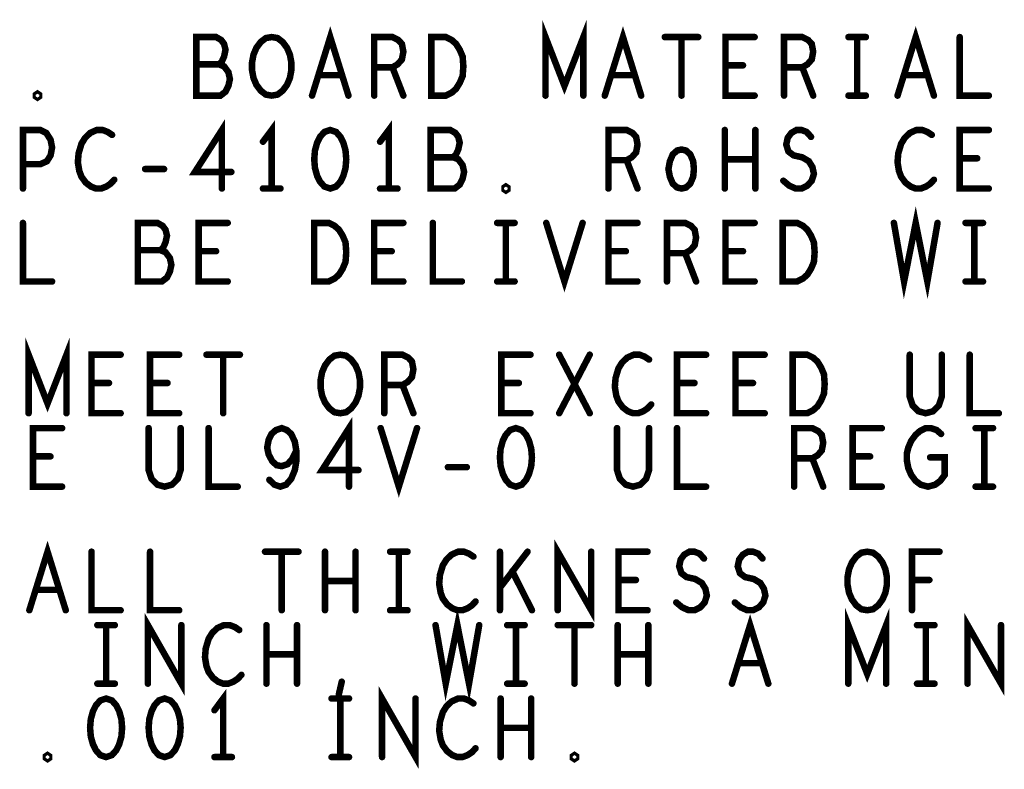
# Model space of a CAD drawing. Extents: x -1 to 10.1, y -2.5 to 8.
# Tile 35 of 38: x 7.4 to 8.4, y 3.1 to 3.9. Entities that reach past the tile are written whole.
import ezdxf

# ---------------------------------------------------------------- set-up
doc = ezdxf.new("R2010")
doc.units = 0
doc.layers.get('0').update_dxf_attribs({"color": 3, "linetype": 'CONTINUOUS'})

# ---------------------------------------------------------------- blocks, each defined once
blk = doc.blocks.new('PAD_R1')
at = {"const_width": 0.5}
blk.add_lwpolyline([(0.25, 0, 1), (-0.25, 0, 1)], format="xyb", close=True, dxfattribs=at)

msp = doc.modelspace()

# ---------------------------------------------------------------- linework, layer by layer
at = {"const_width": 0.007}
for points in [[(7.69078, 3.85791), (7.71036, 3.92091), (7.72994, 3.85791)], [(7.94199, 3.85791), (7.94199, 3.92091), (7.96236, 3.86841), (7.98273, 3.92091), (7.98273, 3.85791)], [(8.00578, 3.85791), (8.02536, 3.92091), (8.04494, 3.85791)], [(8.32078, 3.85791), (8.34036, 3.92091), (8.35994, 3.85791)], [(7.59063, 3.89151), (7.59376, 3.89466), (7.59611, 3.89991), (7.59768, 3.90726), (7.59611, 3.91356), (7.59298, 3.91776), (7.58749, 3.92091), (7.56634, 3.92091), (7.56634, 3.85791), (7.59219, 3.85791), (7.59768, 3.86211), (7.60081, 3.86841), (7.60238, 3.87576), (7.60081, 3.88311), (7.59611, 3.88941), (7.59063, 3.89151), (7.56634, 3.89151)], [(7.75769, 3.85791), (7.75769, 3.92091), (7.77728, 3.92091), (7.78354, 3.91776), (7.78746, 3.91356), (7.78903, 3.90516), (7.78746, 3.89676), (7.78276, 3.89151), (7.77728, 3.88836), (7.75769, 3.88836)], [(8.07034, 3.92091), (8.10638, 3.92091)], [(8.08836, 3.92091), (8.08836, 3.85791)], [(8.16703, 3.85791), (8.13569, 3.85791), (8.13569, 3.92091), (8.16703, 3.92091)], [(8.19869, 3.85791), (8.19869, 3.92091), (8.21828, 3.92091), (8.22454, 3.91776), (8.22846, 3.91356), (8.23003, 3.90516), (8.22846, 3.89676), (8.22376, 3.89151), (8.21828, 3.88836), (8.19869, 3.88836)], [(8.26796, 3.92091), (8.28676, 3.92091)], [(8.27736, 3.92091), (8.27736, 3.85791)], [(8.38769, 3.92091), (8.38769, 3.85791), (8.41903, 3.85791)], [(7.77728, 3.88836), (7.78903, 3.85791)], [(8.15449, 3.89046), (8.13569, 3.89046)], [(8.21828, 3.88836), (8.23003, 3.85791)], [(7.72289, 3.87996), (7.69783, 3.87996)], [(8.03789, 3.87996), (8.01283, 3.87996)], [(8.35289, 3.87996), (8.32783, 3.87996)], [(8.26796, 3.85791), (8.28676, 3.85791)], [(7.59376, 3.75791), (7.59376, 3.82091), (7.56478, 3.77576), (7.60394, 3.77576)], [(7.64736, 3.75791), (7.64736, 3.82091), (7.63796, 3.80831)], [(7.77336, 3.75791), (7.77336, 3.82091), (7.76396, 3.80831)], [(7.37969, 3.75791), (7.37969, 3.82091), (7.39849, 3.82091), (7.40476, 3.81776), (7.40946, 3.81041), (7.41103, 3.80201), (7.40946, 3.79361), (7.40554, 3.78731), (7.39849, 3.78416), (7.37969, 3.78416)], [(7.47559, 3.81566), (7.47089, 3.81881), (7.46541, 3.82091), (7.45914, 3.82091), (7.45209, 3.81776), (7.44661, 3.81251), (7.44269, 3.80621), (7.43956, 3.79571), (7.43878, 3.78626), (7.44034, 3.77681), (7.44269, 3.77051), (7.44739, 3.76421), (7.45288, 3.76001), (7.45836, 3.75791), (7.46384, 3.75791), (7.46933, 3.76001), (7.47403, 3.76316), (7.47794, 3.76736)], [(7.84263, 3.79151), (7.84576, 3.79466), (7.84811, 3.79991), (7.84968, 3.80726), (7.84811, 3.81356), (7.84498, 3.81776), (7.83949, 3.82091), (7.81834, 3.82091), (7.81834, 3.75791), (7.84419, 3.75791), (7.84968, 3.76211), (7.85281, 3.76841), (7.85438, 3.77576), (7.85281, 3.78311), (7.84811, 3.78941), (7.84263, 3.79151), (7.81834, 3.79151)], [(8.00969, 3.75791), (8.00969, 3.82091), (8.02928, 3.82091), (8.03554, 3.81776), (8.03946, 3.81356), (8.04103, 3.80516), (8.03946, 3.79676), (8.03476, 3.79151), (8.02928, 3.78836), (8.00969, 3.78836)], [(8.13491, 3.75791), (8.13491, 3.82091)], [(8.16781, 3.82091), (8.16781, 3.75791)], [(8.19791, 3.76631), (8.20418, 3.76106), (8.21123, 3.75791), (8.21749, 3.75791), (8.22376, 3.76106), (8.22846, 3.76631), (8.23081, 3.77366), (8.22924, 3.78101), (8.22533, 3.78731), (8.21828, 3.79151), (8.20888, 3.79361), (8.20339, 3.79781), (8.20104, 3.80516), (8.20261, 3.81251), (8.20653, 3.81776), (8.21201, 3.82091), (8.21749, 3.82091), (8.22298, 3.81881), (8.22768, 3.81356)], [(8.35759, 3.81566), (8.35289, 3.81881), (8.34741, 3.82091), (8.34114, 3.82091), (8.33409, 3.81776), (8.32861, 3.81251), (8.32469, 3.80621), (8.32156, 3.79571), (8.32078, 3.78626), (8.32234, 3.77681), (8.32469, 3.77051), (8.32939, 3.76421), (8.33488, 3.76001), (8.34036, 3.75791), (8.34584, 3.75791), (8.35133, 3.76001), (8.35603, 3.76316), (8.35994, 3.76736)], [(8.41903, 3.75791), (8.38769, 3.75791), (8.38769, 3.82091), (8.41903, 3.82091)], [(8.40649, 3.79046), (8.38769, 3.79046)], [(7.51118, 3.77891), (7.53154, 3.77891)], [(8.02928, 3.78836), (8.04103, 3.75791)], [(8.16781, 3.78941), (8.13491, 3.78941)], [(7.63796, 3.75791), (7.65676, 3.75791)], [(7.76396, 3.75791), (7.78276, 3.75791)], [(8.31686, 3.72091), (8.32783, 3.65791), (8.34036, 3.72091), (8.35289, 3.65791), (8.36386, 3.72091)], [(7.37969, 3.72091), (7.37969, 3.65791), (7.41103, 3.65791)], [(7.52763, 3.69151), (7.53076, 3.69466), (7.53311, 3.69991), (7.53468, 3.70726), (7.53311, 3.71356), (7.52998, 3.71776), (7.52449, 3.72091), (7.50334, 3.72091), (7.50334, 3.65791), (7.52919, 3.65791), (7.53468, 3.66211), (7.53781, 3.66841), (7.53938, 3.67576), (7.53781, 3.68311), (7.53311, 3.68941), (7.52763, 3.69151), (7.50334, 3.69151)], [(7.60003, 3.65791), (7.56869, 3.65791), (7.56869, 3.72091), (7.60003, 3.72091)], [(7.78903, 3.65791), (7.75769, 3.65791), (7.75769, 3.72091), (7.78903, 3.72091)], [(7.82069, 3.72091), (7.82069, 3.65791), (7.85203, 3.65791)], [(7.88996, 3.72091), (7.90876, 3.72091)], [(7.89936, 3.72091), (7.89936, 3.65791)], [(7.94278, 3.72091), (7.96236, 3.65791), (7.98194, 3.72091)], [(8.04103, 3.65791), (8.00969, 3.65791), (8.00969, 3.72091), (8.04103, 3.72091)], [(8.07269, 3.65791), (8.07269, 3.72091), (8.09228, 3.72091), (8.09854, 3.71776), (8.10246, 3.71356), (8.10403, 3.70516), (8.10246, 3.69676), (8.09776, 3.69151), (8.09228, 3.68836), (8.07269, 3.68836)], [(8.16703, 3.65791), (8.13569, 3.65791), (8.13569, 3.72091), (8.16703, 3.72091)], [(8.39396, 3.72091), (8.41276, 3.72091)], [(8.40336, 3.72091), (8.40336, 3.65791)], [(7.58749, 3.69046), (7.56869, 3.69046)], [(7.77649, 3.69046), (7.75769, 3.69046)], [(8.02849, 3.69046), (8.00969, 3.69046)], [(8.09228, 3.68836), (8.10403, 3.65791)], [(8.15449, 3.69046), (8.13569, 3.69046)], [(7.88996, 3.65791), (7.90876, 3.65791)], [(8.39396, 3.65791), (8.41276, 3.65791)], [(7.38579, 3.51611), (7.38579, 3.57911), (7.40616, 3.52661), (7.42653, 3.57911), (7.42653, 3.51611)], [(7.48483, 3.51611), (7.45349, 3.51611), (7.45349, 3.57911), (7.48483, 3.57911)], [(7.54783, 3.51611), (7.51649, 3.51611), (7.51649, 3.57911), (7.54783, 3.57911)], [(7.57714, 3.57911), (7.61318, 3.57911)], [(7.59516, 3.57911), (7.59516, 3.51611)], [(7.76849, 3.51611), (7.76849, 3.57911), (7.78808, 3.57911), (7.79434, 3.57596), (7.79826, 3.57176), (7.79983, 3.56336), (7.79826, 3.55496), (7.79356, 3.54971), (7.78808, 3.54656), (7.76849, 3.54656)], [(7.92583, 3.51611), (7.89449, 3.51611), (7.89449, 3.57911), (7.92583, 3.57911)], [(7.95671, 3.51611), (7.98961, 3.57911)], [(7.95671, 3.57911), (7.98961, 3.51611)], [(8.05339, 3.57386), (8.04869, 3.57701), (8.04321, 3.57911), (8.03694, 3.57911), (8.02989, 3.57596), (8.02441, 3.57071), (8.02049, 3.56441), (8.01736, 3.55391), (8.01658, 3.54446), (8.01814, 3.53501), (8.02049, 3.52871), (8.02519, 3.52241), (8.03068, 3.51821), (8.03616, 3.51611), (8.04164, 3.51611), (8.04713, 3.51821), (8.05183, 3.52136), (8.05574, 3.52556)], [(8.11483, 3.51611), (8.08349, 3.51611), (8.08349, 3.57911), (8.11483, 3.57911)], [(8.17783, 3.51611), (8.14649, 3.51611), (8.14649, 3.57911), (8.17783, 3.57911)], [(8.33393, 3.57911), (8.33393, 3.53396), (8.33706, 3.52451), (8.34333, 3.51821), (8.35116, 3.51611), (8.35899, 3.51821), (8.36526, 3.52451), (8.36839, 3.53396), (8.36839, 3.57911)], [(8.39849, 3.57911), (8.39849, 3.51611), (8.42983, 3.51611)], [(7.47229, 3.54866), (7.45349, 3.54866)], [(7.53529, 3.54866), (7.51649, 3.54866)], [(7.78808, 3.54656), (7.79983, 3.51611)], [(7.91329, 3.54866), (7.89449, 3.54866)], [(8.10229, 3.54866), (8.08349, 3.54866)], [(8.16529, 3.54866), (8.14649, 3.54866)], [(7.73056, 3.43711), (7.73056, 3.50011), (7.70158, 3.45496), (7.74074, 3.45496)], [(7.42183, 3.43711), (7.39049, 3.43711), (7.39049, 3.50011), (7.42183, 3.50011)], [(7.51493, 3.50011), (7.51493, 3.45496), (7.51806, 3.44551), (7.52433, 3.43921), (7.53216, 3.43711), (7.53999, 3.43921), (7.54626, 3.44551), (7.54939, 3.45496), (7.54939, 3.50011)], [(7.57949, 3.50011), (7.57949, 3.43711), (7.61083, 3.43711)], [(7.64484, 3.44446), (7.65033, 3.43921), (7.65659, 3.43711), (7.66286, 3.43921), (7.66834, 3.44551), (7.67226, 3.45496), (7.67383, 3.46441), (7.67383, 3.47596), (7.67226, 3.48541), (7.66834, 3.49381), (7.66364, 3.49801), (7.65816, 3.50011), (7.65189, 3.49801), (7.64719, 3.49381), (7.64406, 3.48751), (7.64249, 3.47911), (7.64406, 3.47176), (7.64798, 3.46441), (7.65268, 3.46021), (7.65816, 3.45916), (7.66443, 3.46126), (7.66913, 3.46651), (7.67383, 3.47596)], [(7.76458, 3.50011), (7.78416, 3.43711), (7.80374, 3.50011)], [(8.01893, 3.50011), (8.01893, 3.45496), (8.02206, 3.44551), (8.02833, 3.43921), (8.03616, 3.43711), (8.04399, 3.43921), (8.05026, 3.44551), (8.05339, 3.45496), (8.05339, 3.50011)], [(8.08349, 3.50011), (8.08349, 3.43711), (8.11483, 3.43711)], [(8.20949, 3.43711), (8.20949, 3.50011), (8.22908, 3.50011), (8.23534, 3.49696), (8.23926, 3.49276), (8.24083, 3.48436), (8.23926, 3.47596), (8.23456, 3.47071), (8.22908, 3.46756), (8.20949, 3.46756)], [(8.30383, 3.43711), (8.27249, 3.43711), (8.27249, 3.50011), (8.30383, 3.50011)], [(8.35586, 3.46861), (8.37153, 3.46861), (8.37153, 3.44971), (8.36683, 3.44341), (8.36134, 3.43921), (8.35351, 3.43711), (8.34568, 3.43921), (8.34019, 3.44341), (8.33549, 3.44971), (8.33236, 3.45706), (8.33079, 3.46546), (8.33079, 3.47281), (8.33236, 3.47911), (8.33549, 3.48646), (8.34019, 3.49276), (8.34489, 3.49696), (8.35116, 3.50011), (8.35664, 3.50011), (8.36291, 3.49801), (8.36761, 3.49381)], [(8.40476, 3.50011), (8.42356, 3.50011)], [(8.41416, 3.50011), (8.41416, 3.43711)], [(7.40929, 3.46966), (7.39049, 3.46966)], [(8.22908, 3.46756), (8.24083, 3.43711)], [(8.29129, 3.46966), (8.27249, 3.46966)], [(7.83698, 3.45811), (7.85734, 3.45811)], [(8.40476, 3.43711), (8.42356, 3.43711)], [(7.95514, 3.30411), (7.95514, 3.36711), (7.99118, 3.30411), (7.99118, 3.36711)], [(7.38658, 3.30411), (7.40616, 3.36711), (7.42574, 3.30411)], [(7.45349, 3.36711), (7.45349, 3.30411), (7.48483, 3.30411)], [(7.51649, 3.36711), (7.51649, 3.30411), (7.54783, 3.30411)], [(7.64014, 3.36711), (7.67618, 3.36711)], [(7.65816, 3.36711), (7.65816, 3.30411)], [(7.70471, 3.30411), (7.70471, 3.36711)], [(7.73761, 3.36711), (7.73761, 3.30411)], [(7.77476, 3.36711), (7.79356, 3.36711)], [(7.78416, 3.36711), (7.78416, 3.30411)], [(7.86439, 3.36186), (7.85969, 3.36501), (7.85421, 3.36711), (7.84794, 3.36711), (7.84089, 3.36396), (7.83541, 3.35871), (7.83149, 3.35241), (7.82836, 3.34191), (7.82758, 3.33246), (7.82914, 3.32301), (7.83149, 3.31671), (7.83619, 3.31041), (7.84168, 3.30621), (7.84716, 3.30411), (7.85264, 3.30411), (7.85813, 3.30621), (7.86283, 3.30936), (7.86674, 3.31356)], [(7.89293, 3.30411), (7.89293, 3.36711)], [(7.92269, 3.36711), (7.89293, 3.32826)], [(8.05183, 3.30411), (8.02049, 3.30411), (8.02049, 3.36711), (8.05183, 3.36711)], [(8.08271, 3.31251), (8.08898, 3.30726), (8.09603, 3.30411), (8.10229, 3.30411), (8.10856, 3.30726), (8.11326, 3.31251), (8.11561, 3.31986), (8.11404, 3.32721), (8.11013, 3.33351), (8.10308, 3.33771), (8.09368, 3.33981), (8.08819, 3.34401), (8.08584, 3.35136), (8.08741, 3.35871), (8.09133, 3.36396), (8.09681, 3.36711), (8.10229, 3.36711), (8.10778, 3.36501), (8.11248, 3.35976)], [(8.14571, 3.31251), (8.15198, 3.30726), (8.15903, 3.30411), (8.16529, 3.30411), (8.17156, 3.30726), (8.17626, 3.31251), (8.17861, 3.31986), (8.17704, 3.32721), (8.17313, 3.33351), (8.16608, 3.33771), (8.15668, 3.33981), (8.15119, 3.34401), (8.14884, 3.35136), (8.15041, 3.35871), (8.15433, 3.36396), (8.15981, 3.36711), (8.16529, 3.36711), (8.17078, 3.36501), (8.17548, 3.35976)], [(8.33628, 3.30411), (8.33628, 3.36711), (8.36604, 3.36711)], [(7.92739, 3.30411), (7.90624, 3.34611)], [(7.73761, 3.33561), (7.70471, 3.33561)], [(8.03929, 3.33666), (8.02049, 3.33666)], [(8.35508, 3.33666), (8.33628, 3.33666)], [(7.41869, 3.32616), (7.39363, 3.32616)], [(7.77476, 3.30411), (7.79356, 3.30411)], [(7.82366, 3.28811), (7.83463, 3.22511), (7.84716, 3.28811), (7.85969, 3.22511), (7.87066, 3.28811)], [(8.26779, 3.22511), (8.26779, 3.28811), (8.28816, 3.23561), (8.30853, 3.28811), (8.30853, 3.22511)], [(7.51414, 3.22511), (7.51414, 3.28811), (7.55018, 3.22511), (7.55018, 3.28811)], [(8.14258, 3.22511), (8.16216, 3.28811), (8.18174, 3.22511)], [(8.39614, 3.22511), (8.39614, 3.28811), (8.43218, 3.22511), (8.43218, 3.28811)], [(7.45976, 3.28811), (7.47856, 3.28811)], [(7.46916, 3.28811), (7.46916, 3.22511)], [(7.61239, 3.28286), (7.60769, 3.28601), (7.60221, 3.28811), (7.59594, 3.28811), (7.58889, 3.28496), (7.58341, 3.27971), (7.57949, 3.27341), (7.57636, 3.26291), (7.57558, 3.25346), (7.57714, 3.24401), (7.57949, 3.23771), (7.58419, 3.23141), (7.58968, 3.22721), (7.59516, 3.22511), (7.60064, 3.22511), (7.60613, 3.22721), (7.61083, 3.23036), (7.61474, 3.23456)], [(7.64171, 3.22511), (7.64171, 3.28811)], [(7.67461, 3.28811), (7.67461, 3.22511)], [(7.90076, 3.28811), (7.91956, 3.28811)], [(7.91016, 3.28811), (7.91016, 3.22511)], [(7.95514, 3.28811), (7.99118, 3.28811)], [(7.97316, 3.28811), (7.97316, 3.22511)], [(8.01971, 3.22511), (8.01971, 3.28811)], [(8.05261, 3.28811), (8.05261, 3.22511)], [(8.34176, 3.28811), (8.36056, 3.28811)], [(8.35116, 3.28811), (8.35116, 3.22511)], [(7.67461, 3.25661), (7.64171, 3.25661)], [(8.05261, 3.25661), (8.01971, 3.25661)], [(8.17469, 3.24716), (8.14963, 3.24716)], [(7.45976, 3.22511), (7.47856, 3.22511)], [(7.71959, 3.21356), (7.72273, 3.22721)], [(7.76614, 3.14611), (7.76614, 3.20911), (7.80218, 3.14611), (7.80218, 3.20911)], [(7.90076, 3.22511), (7.91956, 3.22511)], [(8.34176, 3.22511), (8.36056, 3.22511)], [(7.59516, 3.14611), (7.59516, 3.20911), (7.58576, 3.19651)], [(7.71176, 3.20911), (7.73056, 3.20911)], [(7.72116, 3.20911), (7.72116, 3.14611)], [(7.86439, 3.20386), (7.85969, 3.20701), (7.85421, 3.20911), (7.84794, 3.20911), (7.84089, 3.20596), (7.83541, 3.20071), (7.83149, 3.19441), (7.82836, 3.18391), (7.82758, 3.17446), (7.82914, 3.16501), (7.83149, 3.15871), (7.83619, 3.15241), (7.84168, 3.14821), (7.84716, 3.14611), (7.85264, 3.14611), (7.85813, 3.14821), (7.86283, 3.15136), (7.86674, 3.15556)], [(7.89371, 3.14611), (7.89371, 3.20911)], [(7.92661, 3.20911), (7.92661, 3.14611)], [(7.92661, 3.17761), (7.89371, 3.17761)], [(7.58576, 3.14611), (7.60456, 3.14611)], [(7.71176, 3.14611), (7.73056, 3.14611)]]:
    msp.add_lwpolyline(points, dxfattribs=at)
for points in [[(7.64736, 3.85791), (7.64109, 3.85896), (7.63561, 3.86316), (7.63091, 3.86946), (7.62778, 3.87681), (7.62621, 3.88521), (7.62621, 3.89361), (7.62778, 3.90201), (7.63091, 3.90936), (7.63561, 3.91566), (7.64109, 3.91986), (7.64736, 3.92091), (7.65363, 3.91986), (7.65911, 3.91566), (7.66381, 3.90936), (7.66694, 3.90201), (7.66851, 3.89361), (7.66851, 3.88521), (7.66694, 3.87681), (7.66381, 3.86946), (7.65911, 3.86316), (7.65363, 3.85896)], [(7.81913, 3.85791), (7.81913, 3.92091), (7.83479, 3.92091), (7.84106, 3.91776), (7.84576, 3.91356), (7.84968, 3.90726), (7.85281, 3.89991), (7.85359, 3.88941), (7.85281, 3.87891), (7.84968, 3.87156), (7.84576, 3.86526), (7.84106, 3.86106), (7.83479, 3.85791)], [(7.39536, 3.85581), (7.39379, 3.85686), (7.39379, 3.85896), (7.39536, 3.86001), (7.39693, 3.85896), (7.39693, 3.85686)], [(7.71036, 3.82091), (7.70409, 3.81881), (7.69939, 3.81356), (7.69626, 3.80726), (7.69391, 3.79886), (7.69313, 3.78941), (7.69391, 3.77996), (7.69626, 3.77156), (7.69939, 3.76526), (7.70409, 3.76001), (7.71036, 3.75791), (7.71663, 3.76001), (7.72133, 3.76526), (7.72446, 3.77156), (7.72681, 3.77996), (7.72759, 3.78941), (7.72681, 3.79886), (7.72446, 3.80726), (7.72133, 3.81356), (7.71663, 3.81881)], [(8.08836, 3.75791), (8.08366, 3.75896), (8.07896, 3.76316), (8.07583, 3.77051), (8.07426, 3.77891), (8.07583, 3.78731), (8.07896, 3.79466), (8.08366, 3.79886), (8.08836, 3.79991), (8.09306, 3.79886), (8.09776, 3.79466), (8.10089, 3.78731), (8.10168, 3.77891), (8.10089, 3.77051), (8.09776, 3.76316), (8.09306, 3.75896)], [(7.89936, 3.75581), (7.89779, 3.75686), (7.89779, 3.75896), (7.89936, 3.76001), (7.90093, 3.75896), (7.90093, 3.75686)], [(7.69313, 3.65791), (7.69313, 3.72091), (7.70879, 3.72091), (7.71506, 3.71776), (7.71976, 3.71356), (7.72368, 3.70726), (7.72681, 3.69991), (7.72759, 3.68941), (7.72681, 3.67891), (7.72368, 3.67156), (7.71976, 3.66526), (7.71506, 3.66106), (7.70879, 3.65791)], [(8.19713, 3.65791), (8.19713, 3.72091), (8.21279, 3.72091), (8.21906, 3.71776), (8.22376, 3.71356), (8.22768, 3.70726), (8.23081, 3.69991), (8.23159, 3.68941), (8.23081, 3.67891), (8.22768, 3.67156), (8.22376, 3.66526), (8.21906, 3.66106), (8.21279, 3.65791)], [(7.72116, 3.51611), (7.71489, 3.51716), (7.70941, 3.52136), (7.70471, 3.52766), (7.70158, 3.53501), (7.70001, 3.54341), (7.70001, 3.55181), (7.70158, 3.56021), (7.70471, 3.56756), (7.70941, 3.57386), (7.71489, 3.57806), (7.72116, 3.57911), (7.72743, 3.57806), (7.73291, 3.57386), (7.73761, 3.56756), (7.74074, 3.56021), (7.74231, 3.55181), (7.74231, 3.54341), (7.74074, 3.53501), (7.73761, 3.52766), (7.73291, 3.52136), (7.72743, 3.51716)], [(8.20793, 3.51611), (8.20793, 3.57911), (8.22359, 3.57911), (8.22986, 3.57596), (8.23456, 3.57176), (8.23848, 3.56546), (8.24161, 3.55811), (8.24239, 3.54761), (8.24161, 3.53711), (8.23848, 3.52976), (8.23456, 3.52346), (8.22986, 3.51926), (8.22359, 3.51611)], [(7.91016, 3.50011), (7.90389, 3.49801), (7.89919, 3.49276), (7.89606, 3.48646), (7.89371, 3.47806), (7.89293, 3.46861), (7.89371, 3.45916), (7.89606, 3.45076), (7.89919, 3.44446), (7.90389, 3.43921), (7.91016, 3.43711), (7.91643, 3.43921), (7.92113, 3.44446), (7.92426, 3.45076), (7.92661, 3.45916), (7.92739, 3.46861), (7.92661, 3.47806), (7.92426, 3.48646), (7.92113, 3.49276), (7.91643, 3.49801)], [(8.28816, 3.30411), (8.28189, 3.30516), (8.27641, 3.30936), (8.27171, 3.31566), (8.26858, 3.32301), (8.26701, 3.33141), (8.26701, 3.33981), (8.26858, 3.34821), (8.27171, 3.35556), (8.27641, 3.36186), (8.28189, 3.36606), (8.28816, 3.36711), (8.29443, 3.36606), (8.29991, 3.36186), (8.30461, 3.35556), (8.30774, 3.34821), (8.30931, 3.33981), (8.30931, 3.33141), (8.30774, 3.32301), (8.30461, 3.31566), (8.29991, 3.30936), (8.29443, 3.30516)], [(7.46916, 3.20911), (7.46289, 3.20701), (7.45819, 3.20176), (7.45506, 3.19546), (7.45271, 3.18706), (7.45193, 3.17761), (7.45271, 3.16816), (7.45506, 3.15976), (7.45819, 3.15346), (7.46289, 3.14821), (7.46916, 3.14611), (7.47543, 3.14821), (7.48013, 3.15346), (7.48326, 3.15976), (7.48561, 3.16816), (7.48639, 3.17761), (7.48561, 3.18706), (7.48326, 3.19546), (7.48013, 3.20176), (7.47543, 3.20701)], [(7.53216, 3.20911), (7.52589, 3.20701), (7.52119, 3.20176), (7.51806, 3.19546), (7.51571, 3.18706), (7.51493, 3.17761), (7.51571, 3.16816), (7.51806, 3.15976), (7.52119, 3.15346), (7.52589, 3.14821), (7.53216, 3.14611), (7.53843, 3.14821), (7.54313, 3.15346), (7.54626, 3.15976), (7.54861, 3.16816), (7.54939, 3.17761), (7.54861, 3.18706), (7.54626, 3.19546), (7.54313, 3.20176), (7.53843, 3.20701)], [(7.40616, 3.14401), (7.40459, 3.14506), (7.40459, 3.14716), (7.40616, 3.14821), (7.40773, 3.14716), (7.40773, 3.14506)], [(7.97316, 3.14401), (7.97159, 3.14506), (7.97159, 3.14716), (7.97316, 3.14821), (7.97473, 3.14716), (7.97473, 3.14506)]]:
    msp.add_lwpolyline(points, close=True, dxfattribs=at)

# ---------------------------------------------------------------- block references
at = {"xscale": 0.007, "yscale": 0.007}
for p in [(8.07034, 3.92091), (8.08836, 3.92091), (8.10638, 3.92091), (8.16703, 3.92091), (8.26796, 3.92091), (8.27736, 3.92091), (8.28676, 3.92091), (8.38769, 3.92091), (7.56634, 3.89151), (7.59063, 3.89151), (7.75769, 3.88836), (7.77728, 3.88836), (8.13569, 3.89046), (8.15449, 3.89046), (8.19869, 3.88836), (8.21828, 3.88836), (7.69783, 3.87996), (7.72289, 3.87996), (8.01283, 3.87996), (8.03789, 3.87996), (8.32783, 3.87996), (8.35289, 3.87996), (7.69078, 3.85791), (7.72994, 3.85791), (7.75769, 3.85791), (7.78903, 3.85791), (7.94199, 3.85791), (7.98273, 3.85791), (8.00578, 3.85791), (8.04494, 3.85791), (8.08836, 3.85791), (8.16703, 3.85791), (8.19869, 3.85791), (8.23003, 3.85791), (8.26796, 3.85791), (8.27736, 3.85791), (8.28676, 3.85791), (8.32078, 3.85791), (8.35994, 3.85791), (8.41903, 3.85791), (7.47559, 3.81566), (8.13491, 3.82091), (8.16781, 3.82091), (8.22768, 3.81356), (8.35759, 3.81566), (8.41903, 3.82091), (7.63796, 3.80831), (7.76396, 3.80831), (7.81834, 3.79151), (7.84263, 3.79151), (8.38769, 3.79046), (8.40649, 3.79046), (7.37969, 3.78416), (7.51118, 3.77891), (7.53154, 3.77891), (8.00969, 3.78836), (8.02928, 3.78836), (8.13491, 3.78941), (8.16781, 3.78941), (7.60394, 3.77576), (7.37969, 3.75791), (7.47794, 3.76736), (7.59376, 3.75791), (7.63796, 3.75791), (7.64736, 3.75791), (7.65676, 3.75791), (7.76396, 3.75791), (7.77336, 3.75791), (7.78276, 3.75791), (8.00969, 3.75791), (8.04103, 3.75791), (8.13491, 3.75791), (8.16781, 3.75791), (8.19791, 3.76631), (8.35994, 3.76736), (8.41903, 3.75791), (7.37969, 3.72091), (7.60003, 3.72091), (7.78903, 3.72091), (7.82069, 3.72091), (7.88996, 3.72091), (7.89936, 3.72091), (7.90876, 3.72091), (7.94278, 3.72091), (7.98194, 3.72091), (8.04103, 3.72091), (8.16703, 3.72091), (8.31686, 3.72091), (8.36386, 3.72091), (8.39396, 3.72091), (8.40336, 3.72091), (8.41276, 3.72091), (7.50334, 3.69151), (7.52763, 3.69151), (7.56869, 3.69046), (7.58749, 3.69046), (7.75769, 3.69046), (7.77649, 3.69046), (8.00969, 3.69046), (8.02849, 3.69046), (8.07269, 3.68836), (8.09228, 3.68836), (8.13569, 3.69046), (8.15449, 3.69046), (7.41103, 3.65791), (7.60003, 3.65791), (7.78903, 3.65791), (7.85203, 3.65791), (7.88996, 3.65791), (7.89936, 3.65791), (7.90876, 3.65791), (8.04103, 3.65791), (8.07269, 3.65791), (8.10403, 3.65791), (8.16703, 3.65791), (8.39396, 3.65791), (8.40336, 3.65791), (8.41276, 3.65791), (7.48483, 3.57911), (7.54783, 3.57911), (7.57714, 3.57911), (7.59516, 3.57911), (7.61318, 3.57911), (7.92583, 3.57911), (7.95671, 3.57911), (7.98961, 3.57911), (8.11483, 3.57911), (8.17783, 3.57911), (8.33393, 3.57911), (8.36839, 3.57911), (8.39849, 3.57911), (8.05339, 3.57386), (7.45349, 3.54866), (7.47229, 3.54866), (7.51649, 3.54866), (7.53529, 3.54866), (7.76849, 3.54656), (7.78808, 3.54656), (7.89449, 3.54866), (7.91329, 3.54866), (8.08349, 3.54866), (8.10229, 3.54866), (8.14649, 3.54866), (8.16529, 3.54866), (8.05574, 3.52556), (7.38579, 3.51611), (7.42653, 3.51611), (7.48483, 3.51611), (7.54783, 3.51611), (7.59516, 3.51611), (7.76849, 3.51611), (7.79983, 3.51611), (7.92583, 3.51611), (7.95671, 3.51611), (7.98961, 3.51611), (8.11483, 3.51611), (8.17783, 3.51611), (8.42983, 3.51611), (7.42183, 3.50011), (7.51493, 3.50011), (7.54939, 3.50011), (7.57949, 3.50011), (7.76458, 3.50011), (7.80374, 3.50011), (8.01893, 3.50011), (8.05339, 3.50011), (8.08349, 3.50011), (8.30383, 3.50011), (8.36761, 3.49381), (8.40476, 3.50011), (8.41416, 3.50011), (8.42356, 3.50011), (7.67383, 3.47596), (7.39049, 3.46966), (7.40929, 3.46966), (8.20949, 3.46756), (8.22908, 3.46756), (8.27249, 3.46966), (8.29129, 3.46966), (8.35586, 3.46861), (7.74074, 3.45496), (7.83698, 3.45811), (7.85734, 3.45811), (7.64484, 3.44446), (7.42183, 3.43711), (7.61083, 3.43711), (7.73056, 3.43711), (8.11483, 3.43711), (8.20949, 3.43711), (8.24083, 3.43711), (8.30383, 3.43711), (8.40476, 3.43711), (8.41416, 3.43711), (8.42356, 3.43711), (7.45349, 3.36711), (7.51649, 3.36711), (7.64014, 3.36711), (7.65816, 3.36711), (7.67618, 3.36711), (7.70471, 3.36711), (7.73761, 3.36711), (7.77476, 3.36711), (7.78416, 3.36711), (7.79356, 3.36711), (7.89293, 3.36711), (7.92269, 3.36711), (7.99118, 3.36711), (8.05183, 3.36711), (8.36604, 3.36711), (7.86439, 3.36186), (8.11248, 3.35976), (8.17548, 3.35976), (7.90624, 3.34611), (7.70471, 3.33561), (7.73761, 3.33561), (8.02049, 3.33666), (8.03929, 3.33666), (8.33628, 3.33666), (8.35508, 3.33666), (7.39363, 3.32616), (7.41869, 3.32616), (7.89293, 3.32826), (7.86674, 3.31356), (7.38658, 3.30411), (7.42574, 3.30411), (7.48483, 3.30411), (7.54783, 3.30411), (7.65816, 3.30411), (7.70471, 3.30411), (7.73761, 3.30411), (7.77476, 3.30411), (7.78416, 3.30411), (7.79356, 3.30411), (7.89293, 3.30411), (7.92739, 3.30411), (7.95514, 3.30411), (8.05183, 3.30411), (8.08271, 3.31251), (8.14571, 3.31251), (8.33628, 3.30411), (7.45976, 3.28811), (7.46916, 3.28811), (7.47856, 3.28811), (7.55018, 3.28811), (7.61239, 3.28286), (7.64171, 3.28811), (7.67461, 3.28811), (7.82366, 3.28811), (7.87066, 3.28811), (7.90076, 3.28811), (7.91016, 3.28811), (7.91956, 3.28811), (7.95514, 3.28811), (7.97316, 3.28811), (7.99118, 3.28811), (8.01971, 3.28811), (8.05261, 3.28811), (8.34176, 3.28811), (8.35116, 3.28811), (8.36056, 3.28811), (8.43218, 3.28811), (7.64171, 3.25661), (7.67461, 3.25661), (8.01971, 3.25661), (8.05261, 3.25661), (8.14963, 3.24716), (8.17469, 3.24716), (7.61474, 3.23456), (7.45976, 3.22511), (7.46916, 3.22511), (7.47856, 3.22511), (7.51414, 3.22511), (7.64171, 3.22511), (7.67461, 3.22511), (7.72273, 3.22721), (7.90076, 3.22511), (7.91016, 3.22511), (7.91956, 3.22511), (7.97316, 3.22511), (8.01971, 3.22511), (8.05261, 3.22511), (8.14258, 3.22511), (8.18174, 3.22511), (8.26779, 3.22511), (8.30853, 3.22511), (8.34176, 3.22511), (8.35116, 3.22511), (8.36056, 3.22511), (8.39614, 3.22511), (7.71176, 3.20911), (7.71959, 3.21356), (7.72116, 3.20911), (7.73056, 3.20911), (7.80218, 3.20911), (7.89371, 3.20911), (7.92661, 3.20911), (7.58576, 3.19651), (7.86439, 3.20386), (7.89371, 3.17761), (7.92661, 3.17761), (7.86674, 3.15556), (7.58576, 3.14611), (7.59516, 3.14611), (7.60456, 3.14611), (7.71176, 3.14611), (7.72116, 3.14611), (7.73056, 3.14611), (7.76614, 3.14611), (7.89371, 3.14611), (7.92661, 3.14611)]:
    msp.add_blockref('PAD_R1', p, dxfattribs=at)

doc.saveas('drawing.dxf')
